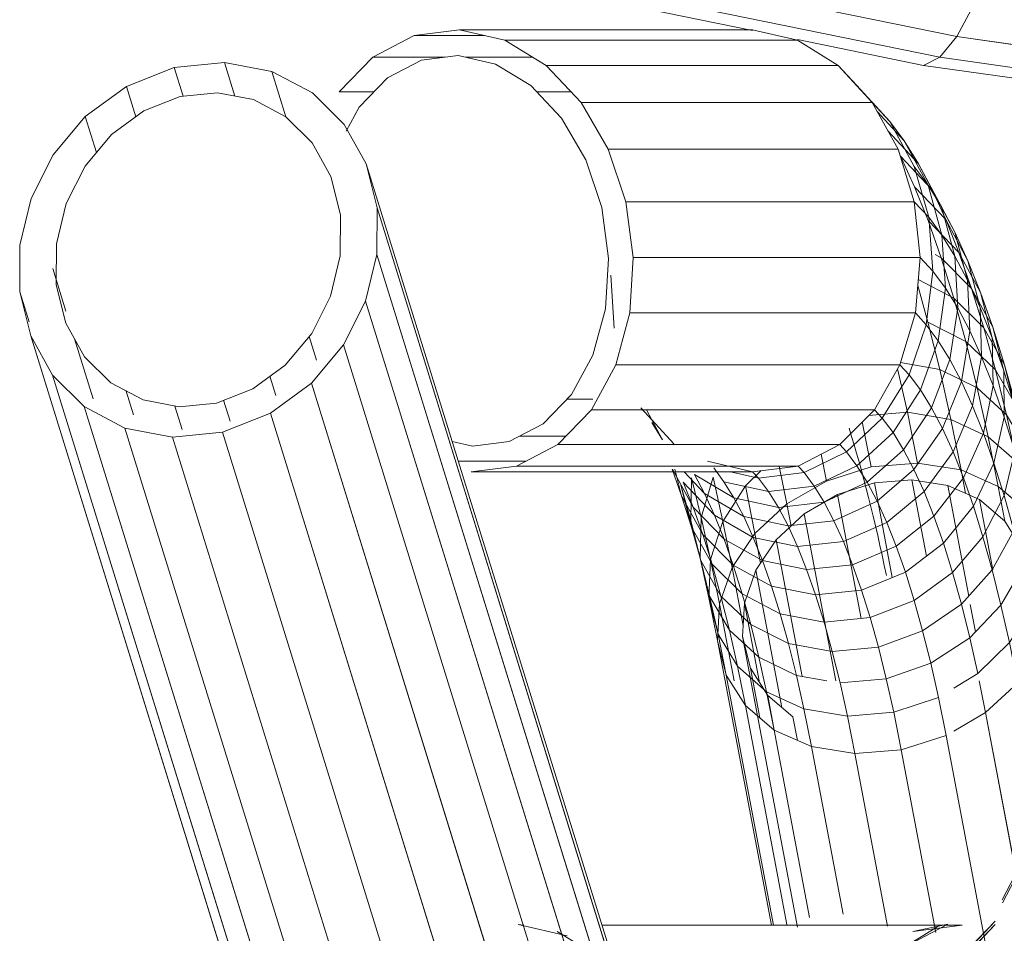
# Model space of a CAD drawing. Header units: millimetres. Extents: x -5903 to 5148, y -923 to 11622.
# Tile 10 of 37: x 3303 to 3365, y 6870 to 6928. Entities that reach past the tile are written whole.
import ezdxf

# ---------------------------------------------------------------- set-up
doc = ezdxf.new("R2010")
doc.units = ezdxf.units.MM
doc.layers.add('G-XREF-____-OTLN', color=7, linetype='Continuous', lineweight=9, true_color=0x007f7f)
doc.layers.add('I-FURN-____-OTLN', color=7, linetype='Continuous', lineweight=9)

# ---------------------------------------------------------------- blocks, each defined once
blk = doc.blocks.new('Gym_Bicycle - BYCYCLE_dwg-951122-Level 1')
at = {"layer": 'G-XREF-____-OTLN'}
for p, q in [((748.901, 499.306), (733.363, 549.472)), ((748.901, 499.306), (733.363, 549.472)), ((745.725, 498.981), (730.19, 549.142)), ((745.725, 498.981), (730.19, 549.142)), ((751.902, 498.733), (736.368, 548.888)), ((736.368, 548.888), (751.902, 498.733)), ((742.704, 497.788), (727.176, 547.926)), ((754.477, 497.37), (738.951, 547.497)), ((740.104, 495.885), (724.587, 545.985)), ((756.487, 495.373), (740.974, 545.46)), ((738.07, 493.462), (722.568, 543.514)), ((738.07, 493.462), (722.568, 543.514)), ((757.862, 492.898), (742.364, 542.936)), ((736.676, 490.694), (721.191, 540.692)), ((735.963, 487.752), (720.497, 537.69)), ((694.027, 534.918), (697.469, 516.727)), ((735.956, 484.797), (720.507, 534.678)), ((696.856, 530.126), (699.024, 532.366)), ((698.547, 531.923), (696.856, 530.126)), ((699.034, 532.162), (696.87, 529.925)), ((697.368, 531.926), (699.97, 518.174)), ((721.812, 532.242), (724.559, 530.56)), ((698.561, 531.722), (696.87, 529.925)), ((699.848, 530.116), (702.644, 531.589)), ((702.644, 531.589), (700.483, 530.263)), ((736.651, 482.001), (721.219, 531.827)), ((700.616, 530.631), (702.803, 519.068)), ((727.02, 530.13), (723.927, 530.847)), ((724.559, 530.56), (724.244, 530.74)), ((698.948, 530.17), (702.072, 530.568)), ((721.732, 530.17), (698.948, 530.17)), ((702.072, 530.568), (699.848, 530.116)), ((703.667, 530.231), (705.733, 519.308)), ((721.732, 530.17), (703.79, 530.17)), ((709.361, 530.304), (712.839, 511.919)), ((710.038, 530.131), (712.658, 516.283)), ((710.878, 530.17), (713.87, 514.353)), ((711.017, 530.17), (714.424, 512.162)), ((727.02, 530.13), (726.669, 530.17)), ((706.48, 529.463), (708.483, 518.873)), ((708.594, 529.676), (710.836, 517.829)), ((694.32, 524.735), (696.397, 528.759)), ((696.415, 528.564), (694.342, 524.548)), ((702.803, 519.068), (699.97, 518.174)), ((702.803, 519.068), (699.97, 518.174)), ((705.733, 519.308), (702.803, 519.068)), ((702.803, 519.068), (703.277, 516.7)), ((705.733, 519.308), (708.483, 518.873)), ((705.733, 519.308), (706.205, 516.951)), ((708.483, 518.873), (710.836, 517.829)), ((708.483, 518.873), (708.959, 516.495)), ((699.97, 518.174), (700.452, 515.763)), ((709.369, 518.48), (709.65, 516.998)), ((709.65, 516.998), (709.369, 518.48)), ((697.469, 516.727), (699.485, 517.893)), ((699.485, 517.893), (697.469, 516.727)), ((710.834, 517.829), (711.248, 515.641)), ((711.248, 515.641), (710.834, 517.829)), ((710.836, 517.829), (712.658, 516.283)), ((710.836, 517.829), (711.321, 515.403)), ((706.205, 516.951), (703.277, 516.7)), ((706.205, 516.951), (703.277, 516.7)), ((708.959, 516.495), (706.205, 516.951)), ((706.205, 516.951), (706.674, 514.848)), ((708.959, 516.495), (706.205, 516.951)), ((709.65, 516.998), (711.248, 515.641)), ((709.65, 516.998), (711.248, 515.641)), ((711.74, 517.062), (712.336, 513.909)), ((712.336, 513.909), (711.74, 517.062)), ((712.839, 511.919), (711.89, 516.934)), ((697.469, 516.727), (695.452, 514.86)), ((697.469, 516.727), (697.874, 514.704)), ((700.452, 515.763), (703.277, 516.7)), ((703.277, 516.7), (700.452, 515.763)), ((703.277, 516.7), (703.75, 514.583)), ((711.321, 515.403), (708.959, 516.495)), ((708.959, 516.495), (709.434, 514.366)), ((710.352, 516.402), (711.995, 507.715)), ((711.995, 507.715), (710.352, 516.402)), ((712.658, 516.283), (713.87, 514.353)), ((712.658, 516.283), (713.157, 513.785)), ((700.452, 515.763), (700.936, 513.593)), ((711.248, 515.641), (712.336, 513.909)), ((711.248, 515.641), (712.336, 513.909)), ((697.965, 514.249), (699.485, 515.175)), ((713.157, 513.785), (711.321, 515.403)), ((711.81, 513.212), (711.321, 515.403)), ((700.936, 513.593), (703.75, 514.583)), ((703.75, 514.583), (700.936, 513.593)), ((703.75, 514.583), (706.674, 514.848)), ((706.674, 514.848), (703.75, 514.583)), ((703.75, 514.583), (704.248, 512.585)), ((706.674, 514.848), (707.169, 512.863)), ((706.947, 514.704), (708.943, 504.157)), ((708.943, 504.157), (706.947, 514.704)), ((709.434, 514.366), (707.501, 514.704)), ((709.434, 514.366), (707.501, 514.704)), ((709.071, 514.43), (710.706, 505.789)), ((710.706, 505.789), (709.071, 514.43)), ((711.796, 514.704), (712.723, 509.806)), ((712.723, 509.806), (711.796, 514.704)), ((714.296, 509.845), (713.377, 514.704)), ((697.965, 514.249), (695.964, 512.295)), ((697.965, 514.249), (698.468, 511.993)), ((711.81, 513.212), (709.434, 514.366)), ((709.434, 514.366), (709.935, 512.358)), ((712.336, 513.909), (712.839, 511.919)), ((714.388, 511.764), (713.157, 513.785)), ((713.667, 511.503), (713.157, 513.785)), ((714.424, 512.162), (713.87, 514.353)), ((714.388, 511.764), (713.87, 514.353)), ((698.468, 511.993), (700.936, 513.593)), ((700.936, 513.593), (698.468, 511.993)), ((700.936, 513.593), (701.447, 511.545)), ((713.667, 511.503), (711.81, 513.212)), ((711.81, 513.212), (712.325, 511.145)), ((701.447, 511.545), (704.248, 512.585)), ((704.248, 512.585), (701.447, 511.545)), ((707.169, 512.863), (704.248, 512.585)), ((707.169, 512.863), (704.248, 512.585)), ((704.248, 512.585), (704.769, 510.712)), ((709.935, 512.358), (707.169, 512.863)), ((707.169, 512.863), (707.687, 511.004)), ((695.964, 512.295), (696.493, 509.929)), ((698.468, 511.993), (696.493, 509.929)), ((698.468, 511.993), (698.999, 509.865)), ((709.935, 512.358), (712.325, 511.145)), ((709.935, 512.358), (710.46, 510.475)), ((712.839, 511.919), (712.723, 509.806)), ((714.296, 509.845), (714.424, 512.162)), ((714.424, 512.162), (714.962, 509.471)), ((698.106, 511.614), (698.434, 509.879)), ((698.434, 509.879), (698.106, 511.614)), ((701.447, 511.545), (698.999, 509.865)), ((701.447, 511.545), (701.981, 509.626)), ((714.923, 509.368), (713.667, 511.503)), ((713.667, 511.503), (714.203, 509.35)), ((714.962, 509.471), (714.388, 511.764)), ((714.923, 509.368), (714.388, 511.764)), ((704.769, 510.712), (701.981, 509.626)), ((704.769, 510.712), (701.981, 509.626)), ((704.769, 510.712), (707.687, 511.004)), ((707.687, 511.004), (704.769, 510.712)), ((705.313, 508.971), (704.769, 510.712)), ((705.343, 510.77), (706.826, 502.932)), ((706.826, 502.932), (705.343, 510.77)), ((708.227, 509.274), (707.687, 511.004)), ((710.46, 510.475), (707.687, 511.004)), ((712.325, 511.145), (714.203, 509.35)), ((712.325, 511.145), (712.865, 509.208)), ((713.494, 507.54), (712.8, 511.21)), ((711.006, 508.724), (710.46, 510.475)), ((712.865, 509.208), (710.46, 510.475)), ((695.101, 507.548), (696.493, 509.929)), ((696.493, 509.929), (697.049, 507.696)), ((698.999, 509.865), (697.049, 507.696)), ((698.999, 509.865), (699.554, 507.87)), ((699.554, 507.87), (701.981, 509.626)), ((701.981, 509.626), (699.554, 507.87)), ((702.539, 507.841), (701.981, 509.626)), ((711.995, 507.715), (712.723, 509.806)), ((713.494, 507.54), (714.296, 509.845)), ((714.856, 507.046), (714.296, 509.845)), ((714.856, 507.046), (714.962, 509.471)), ((715.526, 506.946), (714.962, 509.471)), ((698.534, 509.348), (699.856, 502.362)), ((699.856, 502.362), (698.534, 509.348)), ((705.313, 508.971), (702.539, 507.841)), ((705.313, 508.971), (702.539, 507.841)), ((705.313, 508.971), (708.227, 509.274)), ((705.878, 507.366), (705.313, 508.971)), ((708.788, 507.679), (708.227, 509.274)), ((711.006, 508.724), (708.227, 509.274)), ((713.428, 507.406), (712.865, 509.208)), ((714.766, 507.332), (712.865, 509.208)), ((714.203, 509.35), (715.486, 507.108)), ((714.203, 509.35), (714.766, 507.332)), ((715.526, 506.946), (714.923, 509.368)), ((714.923, 509.368), (715.486, 507.108)), ((703.368, 508.179), (704.5, 502.198)), ((704.5, 502.198), (703.368, 508.179)), ((711.574, 507.11), (711.006, 508.724)), ((711.006, 508.724), (713.428, 507.406)), ((695.687, 505.196), (697.049, 507.696)), ((697.014, 507.696), (697.856, 503.25)), ((697.856, 503.25), (697.014, 507.696)), ((697.049, 507.696), (697.632, 505.604)), ((699.554, 507.87), (697.632, 505.604)), ((700.134, 506.015), (699.554, 507.87)), ((700.134, 506.015), (702.539, 507.841)), ((703.117, 506.196), (702.539, 507.841)), ((705.878, 507.366), (708.788, 507.679)), ((711.574, 507.11), (708.788, 507.679)), ((709.367, 506.225), (708.788, 507.679)), ((710.706, 505.789), (711.995, 507.715)), ((703.117, 506.196), (705.878, 507.366)), ((705.878, 507.366), (706.461, 505.902)), ((711.574, 507.11), (714.011, 505.746)), ((711.574, 507.11), (712.16, 505.638)), ((712.054, 505.387), (711.697, 507.27)), ((713.494, 507.54), (712.054, 505.387)), ((714.011, 505.746), (713.428, 507.406)), ((713.428, 507.406), (715.352, 505.455)), ((713.494, 507.54), (714.076, 504.634)), ((714.856, 507.046), (714.076, 504.634)), ((715.352, 505.455), (714.766, 507.332)), ((714.766, 507.332), (716.077, 504.989)), ((714.856, 507.046), (715.45, 504.383)), ((715.526, 506.946), (715.45, 504.383)), ((715.486, 507.108), (716.077, 504.989)), ((715.486, 507.108), (716.12, 504.563)), ((715.526, 506.946), (716.12, 504.563)), ((701.209, 506.831), (702.122, 502.003)), ((702.122, 502.003), (701.209, 506.831)), ((698.24, 503.658), (700.134, 506.015)), ((700.735, 504.305), (700.134, 506.015)), ((700.735, 504.305), (703.117, 506.196)), ((703.715, 504.696), (703.117, 506.196)), ((703.715, 504.696), (706.461, 505.902)), ((706.461, 505.902), (709.367, 506.225)), ((707.061, 504.584), (706.461, 505.902)), ((710.706, 505.789), (708.943, 504.157)), ((709.963, 504.916), (709.367, 506.225)), ((712.16, 505.638), (709.367, 506.225)), ((715.96, 503.725), (714.011, 505.746)), ((714.615, 504.231), (714.011, 505.746)), ((695.687, 505.196), (696.301, 502.991)), ((696.301, 502.991), (697.632, 505.604)), ((698.24, 503.658), (697.632, 505.604)), ((710.036, 503.521), (712.054, 505.387)), ((712.655, 502.38), (712.054, 505.387)), ((712.764, 504.313), (712.16, 505.638)), ((714.615, 504.231), (712.16, 505.638)), ((715.96, 503.725), (715.352, 505.455)), ((716.692, 503.018), (715.352, 505.455)), ((696.669, 502.418), (696.256, 504.606)), ((696.257, 504.606), (697.856, 503.25)), ((703.715, 504.696), (701.356, 502.745)), ((704.33, 503.344), (703.715, 504.696)), ((704.33, 503.344), (707.061, 504.584)), ((707.061, 504.584), (709.963, 504.916)), ((707.676, 503.415), (707.061, 504.584)), ((710.036, 503.521), (709.771, 504.923)), ((710.575, 503.755), (709.963, 504.916)), ((709.963, 504.916), (712.764, 504.313)), ((714.076, 504.634), (712.655, 502.38)), ((714.076, 504.634), (714.7, 501.835)), ((716.692, 503.018), (716.077, 504.989)), ((716.077, 504.989), (716.742, 502.329)), ((716.742, 502.329), (716.077, 504.989)), ((716.12, 504.563), (716.077, 501.871)), ((716.12, 504.563), (716.742, 502.329)), ((694.847, 503.964), (696.669, 502.418)), ((700.735, 504.305), (698.87, 501.864)), ((700.735, 504.305), (701.356, 502.745)), ((708.943, 504.157), (706.826, 502.932)), ((712.764, 504.313), (715.236, 502.867)), ((712.764, 504.313), (713.382, 503.137)), ((716.588, 502.148), (714.615, 504.231)), ((715.236, 502.867), (714.615, 504.231)), ((716.588, 502.148), (714.615, 504.231)), ((715.45, 504.383), (714.7, 501.835)), ((715.45, 504.383), (716.077, 501.871)), ((698.24, 503.658), (696.942, 500.94)), ((697.856, 503.25), (699.856, 502.362)), ((698.87, 501.864), (698.24, 503.658)), ((704.33, 503.344), (701.996, 501.34)), ((704.33, 503.344), (704.961, 502.146)), ((704.961, 502.146), (707.676, 503.415)), ((710.036, 503.521), (707.535, 502.074)), ((707.676, 503.415), (710.575, 503.755)), ((707.676, 503.415), (708.305, 502.399)), ((710.036, 503.521), (710.515, 501.127)), ((710.575, 503.755), (713.382, 503.137)), ((710.575, 503.755), (711.199, 502.746)), ((716.588, 502.148), (715.96, 503.725)), ((717.261, 501.329), (715.96, 503.725)), ((695.617, 500.194), (696.301, 502.991)), ((696.942, 500.94), (696.301, 502.991)), ((699.022, 501.375), (698.741, 502.857)), ((701.356, 502.745), (699.522, 500.228)), ((701.996, 501.34), (701.356, 502.745)), ((704.5, 502.198), (706.826, 502.932)), ((711.199, 502.746), (708.305, 502.399)), ((711.199, 502.746), (714.015, 502.116)), ((711.199, 502.746), (711.835, 501.891)), ((715.872, 501.658), (713.382, 503.137)), ((713.382, 503.137), (714.015, 502.116)), ((715.872, 501.658), (715.236, 502.867)), ((715.236, 502.867), (716.521, 501.492)), ((717.286, 501.329), (716.692, 503.018)), ((716.692, 503.018), (717.117, 501.334)), ((717.117, 501.334), (716.692, 503.018)), ((696.669, 502.418), (697.299, 499.273)), ((696.669, 502.418), (699.022, 501.375)), ((702.122, 502.003), (699.856, 502.362)), ((704.5, 502.198), (702.122, 502.003)), ((702.651, 500.095), (704.961, 502.146)), ((707.535, 502.074), (704.702, 501.179)), ((704.961, 502.146), (705.606, 501.105)), ((708.305, 502.399), (705.606, 501.105)), ((707.875, 500.377), (707.535, 502.074)), ((707.875, 500.377), (707.535, 502.074)), ((708.305, 502.399), (708.946, 501.539)), ((711.671, 501.419), (712.655, 502.38)), ((714.658, 501.251), (714.015, 502.116)), ((698.87, 501.864), (697.606, 499.05)), ((698.87, 501.864), (699.522, 500.228)), ((699.022, 501.375), (699.66, 498.18)), ((699.022, 501.375), (701.772, 500.939)), ((701.996, 501.34), (700.193, 498.755)), ((702.651, 500.095), (701.996, 501.34)), ((708.946, 501.539), (706.262, 500.224)), ((711.835, 501.891), (708.946, 501.539)), ((709.328, 501.127), (708.946, 501.539)), ((709.328, 501.127), (712.206, 501.492)), ((712.206, 501.492), (711.835, 501.891)), ((713.599, 501.492), (711.835, 501.891)), ((715.05, 500.829), (712.206, 501.492)), ((712.206, 501.492), (730, 501.492)), ((712.206, 501.492), (730, 501.492)), ((727.132, 501.127), (730, 501.492)), ((727.132, 501.127), (730, 501.492)), ((695.462, 500.89), (697.299, 499.273)), ((696.942, 500.94), (696.292, 498.031)), ((697.606, 499.05), (696.942, 500.94)), ((704.702, 501.179), (701.772, 500.939)), ((701.772, 500.939), (702.415, 497.724)), ((705.606, 501.105), (703.321, 499.013)), ((705.27, 498.338), (704.702, 501.179)), ((704.702, 501.179), (705.27, 498.338)), ((705.606, 501.105), (706.262, 500.224)), ((706.688, 499.765), (709.328, 501.127)), ((727.132, 501.127), (709.328, 501.127)), ((727.132, 501.127), (724.528, 499.765)), ((726.563, 500.829), (730.82, 500.829)), ((730.82, 500.829), (726.563, 500.829)), ((696.292, 498.031), (695.617, 500.194)), ((699.522, 500.228), (698.293, 497.326)), ((700.193, 498.755), (699.522, 500.228)), ((702.651, 500.095), (700.881, 497.449)), ((702.651, 500.095), (703.321, 499.013)), ((706.262, 500.224), (704.004, 498.097)), ((706.688, 499.765), (706.262, 500.224)), ((706.688, 499.765), (704.499, 497.562)), ((706.688, 499.765), (724.528, 499.765)), ((717.628, 499.24), (717.186, 499.717)), ((717.186, 499.717), (719.266, 497.445)), ((717.899, 499.467), (718.92, 497.562)), ((717.899, 499.467), (718.576, 498.372)), ((724.528, 499.765), (722.397, 497.562)), ((725.457, 498.458), (727.595, 499.576)), ((727.595, 499.576), (729.922, 499.872)), ((729.922, 499.872), (731.209, 499.574)), ((696.993, 496.038), (697.606, 499.05)), ((697.299, 499.273), (699.66, 498.18)), ((697.299, 499.273), (697.991, 496.171)), ((698.293, 497.326), (697.606, 499.05)), ((703.321, 499.013), (701.583, 496.314)), ((703.321, 499.013), (704.004, 498.097)), ((726.953, 499.24), (724.02, 499.24)), ((724.02, 499.24), (726.953, 499.24)), ((742.704, 497.788), (745.725, 498.981)), ((745.725, 498.981), (742.704, 497.788)), ((745.725, 498.981), (748.901, 499.306)), ((748.901, 499.306), (751.902, 498.733)), ((700.193, 498.755), (699, 495.774)), ((700.193, 498.755), (700.881, 497.449)), ((723.654, 496.594), (725.457, 498.458)), ((745.248, 498.296), (745.659, 496.968)), ((745.659, 496.968), (745.248, 498.296)), ((748.736, 497.333), (748.275, 498.822)), ((748.736, 497.333), (748.275, 498.822)), ((751.902, 498.733), (754.477, 497.37)), ((696.134, 497.88), (697.991, 496.171)), ((696.134, 497.88), (696.842, 495.04)), ((696.993, 496.038), (696.292, 498.031)), ((696.318, 495.106), (696.292, 498.031)), ((699.66, 498.18), (702.415, 497.724)), ((699.66, 498.18), (700.367, 495.017)), ((702.299, 495.353), (704.004, 498.097)), ((704.869, 497.935), (702.415, 497.724)), ((702.415, 497.724), (703.029, 494.975)), ((704.499, 497.562), (704.004, 498.097)), ((740.104, 495.885), (742.704, 497.788)), ((742.704, 497.788), (740.104, 495.885)), ((751.814, 496.384), (751.351, 497.88)), ((751.814, 496.384), (751.351, 497.88)), ((695.559, 497.283), (696.842, 495.04)), ((696.318, 495.106), (695.607, 497.381)), ((697.717, 494.219), (698.293, 497.326)), ((699, 495.774), (698.293, 497.326)), ((700.881, 497.449), (699.724, 494.397)), ((700.881, 497.449), (701.583, 496.314)), ((702.884, 494.721), (704.499, 497.562)), ((704.499, 497.562), (722.397, 497.562)), ((720.858, 494.721), (722.397, 497.562)), ((743.815, 496.24), (746.101, 497.142)), ((746.101, 497.142), (748.466, 497.384)), ((748.466, 497.384), (750.748, 496.949)), ((754.477, 497.37), (756.487, 495.373)), ((722.304, 496.888), (723.938, 496.888)), ((723.938, 496.888), (722.304, 496.888)), ((722.309, 494.111), (723.654, 496.594)), ((742.738, 495.452), (742.36, 496.672)), ((742.36, 496.672), (742.738, 495.452)), ((750.748, 496.949), (752.792, 495.866)), ((755.091, 493.073), (753.915, 496.869)), ((755.091, 493.073), (753.915, 496.869)), ((697.055, 493.008), (696.993, 496.038)), ((697.717, 494.219), (696.993, 496.038)), ((700.367, 495.017), (697.991, 496.171)), ((697.991, 496.171), (698.72, 493.245)), ((698.463, 492.582), (699, 495.774)), ((699.724, 494.397), (699, 495.774)), ((700.465, 493.201), (701.583, 496.314)), ((701.583, 496.314), (702.299, 495.353)), ((738.07, 493.462), (740.104, 495.885)), ((740.104, 495.885), (738.07, 493.462)), ((741.764, 494.739), (743.815, 496.24)), ((752.792, 495.866), (754.459, 494.21)), ((697.055, 493.008), (696.318, 495.106)), ((696.318, 495.106), (697.017, 492.34)), ((702.299, 495.353), (701.219, 492.188)), ((702.884, 494.721), (702.299, 495.353)), ((756.487, 495.373), (757.862, 492.898)), ((697.017, 492.34), (696.273, 494.722)), ((697.584, 492.378), (696.273, 494.722)), ((696.842, 495.04), (698.72, 493.245)), ((696.842, 495.04), (697.584, 492.378)), ((702.844, 494.585), (700.367, 495.017)), ((700.367, 495.017), (701.111, 492.033)), ((702.884, 494.721), (701.909, 491.445)), ((702.884, 494.721), (720.858, 494.721)), ((719.969, 491.445), (720.858, 494.721)), ((720.858, 494.721), (719.969, 491.445)), ((740.087, 492.741), (741.764, 494.739)), ((697.717, 494.219), (697.817, 491.096)), ((697.717, 494.219), (698.463, 492.582)), ((699.724, 494.397), (699.227, 491.13)), ((699.724, 494.397), (700.465, 493.201)), ((721.513, 491.178), (722.309, 494.111)), ((739.776, 494.437), (740.244, 492.927)), ((740.244, 492.927), (739.776, 494.437)), ((754.459, 494.21), (755.635, 492.093)), ((701.111, 492.033), (698.72, 493.245)), ((698.72, 493.245), (699.485, 490.502)), ((736.676, 490.694), (738.07, 493.462)), ((697.055, 493.008), (697.817, 491.096)), ((697.055, 493.008), (697.789, 490.145)), ((700.465, 493.201), (700.008, 489.869)), ((700.465, 493.201), (701.219, 492.188)), ((738.899, 490.382), (740.087, 492.741)), ((757.862, 492.898), (758.558, 490.103)), ((697.789, 490.145), (697.017, 492.34)), ((697.017, 492.34), (698.357, 489.903)), ((698.357, 489.903), (697.584, 492.378)), ((697.584, 492.378), (699.485, 490.502)), ((698.463, 492.582), (699.227, 491.13)), ((698.463, 492.582), (698.602, 489.373)), ((701.219, 492.188), (700.803, 488.801)), ((701.111, 492.033), (701.758, 489.709)), ((701.909, 491.445), (701.219, 492.188)), ((721.179, 489.063), (720.959, 492.413)), ((721.179, 489.063), (720.959, 492.413)), ((756.241, 489.66), (755.635, 492.093)), ((758.558, 490.103), (757.969, 492.001)), ((758.558, 490.103), (757.969, 492.001)), ((701.909, 491.445), (701.604, 487.937)), ((719.969, 491.445), (701.909, 491.445)), ((719.969, 491.445), (719.757, 487.937)), ((719.757, 487.937), (719.969, 491.445)), ((697.817, 491.096), (698.586, 488.142)), ((697.817, 491.096), (698.602, 489.373)), ((699.227, 491.13), (699.406, 487.846)), ((699.227, 491.13), (700.008, 489.869)), ((721.513, 491.178), (721.321, 487.996)), ((756.466, 488.633), (755.633, 491.322)), ((756.466, 488.633), (755.633, 491.322)), ((697.789, 490.145), (698.586, 488.142)), ((697.789, 490.145), (699.159, 487.621)), ((700.281, 487.952), (699.485, 490.502)), ((701.724, 489.323), (699.485, 490.502)), ((735.964, 487.752), (736.676, 490.694)), ((738.28, 487.823), (738.899, 490.382)), ((699.159, 487.621), (698.357, 489.903)), ((700.281, 487.952), (698.357, 489.903)), ((700.008, 489.869), (700.227, 486.518)), ((700.008, 489.869), (700.803, 488.801)), ((756.234, 487.076), (756.241, 489.66)), ((758.55, 487.149), (758.558, 490.103)), ((699.407, 486.339), (698.602, 489.373)), ((699.406, 487.846), (698.602, 489.373)), ((701.604, 487.937), (700.803, 488.801)), ((700.803, 488.801), (701.064, 485.395)), ((698.586, 488.142), (699.407, 486.339)), ((698.586, 488.142), (699.988, 485.54)), ((699.159, 487.621), (699.988, 485.54)), ((699.159, 487.621), (701.108, 485.6)), ((699.406, 487.846), (700.249, 484.74)), ((699.406, 487.846), (700.227, 486.518)), ((700.281, 487.952), (701.108, 485.6)), ((700.281, 487.952), (700.648, 487.752)), ((701.977, 484.411), (701.604, 487.937)), ((701.604, 487.937), (719.757, 487.937)), ((720.224, 484.411), (719.757, 487.937)), ((721.321, 487.996), (721.746, 484.781)), ((735.964, 487.75), (735.956, 484.797)), ((738.273, 485.239), (738.28, 487.823)), ((755.615, 484.518), (756.234, 487.076)), ((757.837, 484.205), (758.55, 487.149)), ((701.109, 483.351), (700.227, 486.518)), ((700.227, 486.518), (701.064, 485.395)), ((699.407, 486.339), (700.249, 484.74)), ((700.841, 483.665), (699.407, 486.339)), ((699.988, 485.54), (700.841, 483.665)), ((699.988, 485.54), (701.962, 483.456)), ((701.977, 484.411), (701.064, 485.395)), ((701.985, 482.175), (701.064, 485.395)), ((701.108, 485.6), (701.962, 483.456)), ((738.273, 485.239), (738.878, 482.806)), ((701.716, 482.004), (700.249, 484.74)), ((700.249, 484.74), (701.109, 483.351)), ((721.746, 484.781), (722.759, 481.752)), ((736.651, 482.001), (735.956, 484.797)), ((754.426, 482.159), (755.615, 484.518)), ((701.977, 484.411), (703.003, 481.076)), ((701.977, 484.411), (720.224, 484.411)), ((721.338, 481.076), (720.224, 484.411)), ((756.443, 481.438), (757.837, 484.205)), ((702.841, 481.525), (700.841, 483.665)), ((701.716, 482.004), (700.841, 483.665)), ((702.61, 480.559), (701.109, 483.351)), ((701.109, 483.351), (701.985, 482.175)), ((702.841, 481.525), (701.962, 483.456)), ((738.878, 482.806), (740.054, 480.689)), ((703.521, 479.337), (701.985, 482.175)), ((752.75, 480.161), (754.426, 482.159)), ((701.716, 482.004), (702.61, 480.559)), ((701.716, 482.004), (703.646, 479.917)), ((722.759, 481.752), (724.29, 479.115)), ((738.026, 479.527), (736.651, 482.001)), ((736.651, 482.001), (738.026, 479.527)), ((754.409, 479.014), (756.443, 481.438)), ((721.338, 481.076), (703.003, 481.076)), ((703.003, 481.076), (704.632, 478.138)), ((703.003, 481.076), (704.632, 478.138)), ((721.338, 481.076), (723.045, 478.138)), ((721.338, 481.076), (723.045, 478.138)), ((754.409, 479.014), (753.703, 481.296)), ((754.409, 479.014), (753.703, 481.296)), ((702.61, 480.559), (703.521, 479.337)), ((704.324, 478.695), (702.61, 480.559)), ((740.054, 480.689), (741.721, 479.033)), ((750.698, 478.659), (752.75, 480.161)), ((737.091, 478.432), (737.91, 479.943)), ((740.037, 477.529), (738.026, 479.527)), ((740.037, 477.529), (738.026, 479.527)), ((705.602, 477.065), (703.521, 479.337)), ((704.632, 478.138), (703.521, 479.337)), ((724.29, 479.115), (726.236, 477.051)), ((741.721, 479.033), (743.766, 477.95)), ((742.611, 476.166), (741.723, 479.033)), ((751.213, 479.036), (751.809, 477.111)), ((751.809, 477.111), (754.409, 479.014)), ((735.288, 476.568), (737.091, 478.432)), ((748.412, 477.757), (750.698, 478.659)), ((701.401, 475.781), (684.151, 478.242)), ((684.151, 478.242), (701.401, 475.781)), ((706.788, 475.786), (704.632, 478.138)), ((723.045, 478.138), (704.632, 478.138)), ((725.263, 475.786), (723.045, 478.138)), ((723.045, 478.138), (725.263, 475.786)), ((743.766, 477.95), (746.048, 477.515)), ((744.953, 477.724), (745.612, 475.594)), ((746.048, 477.515), (748.412, 477.757)), ((748.788, 475.918), (748.224, 477.738)), ((700.37, 475.265), (684.025, 477.597)), ((700.37, 475.265), (684.025, 477.597)), ((706.788, 475.786), (705.602, 477.065)), ((723.681, 477.464), (725.847, 477.464)), ((723.681, 477.464), (725.847, 477.464)), ((726.236, 477.051), (728.464, 475.7)), ((736.154, 477.464), (738.348, 477.464)), ((736.154, 477.464), (738.348, 477.464)), ((738.348, 477.464), (736.217, 475.261)), ((738.348, 477.464), (736.217, 475.261)), ((742.611, 476.166), (740.037, 477.529)), ((748.788, 475.918), (751.809, 477.111)), ((733.15, 475.45), (735.288, 476.568)), ((683.855, 476.16), (699.283, 473.959)), ((701.401, 475.781), (700.37, 475.265)), ((701.401, 475.781), (709.365, 474.154)), ((706.788, 475.786), (709.365, 474.197)), ((706.788, 475.786), (725.263, 475.786)), ((727.883, 474.197), (725.263, 475.786)), ((725.263, 475.786), (727.883, 474.197)), ((742.611, 476.166), (745.612, 475.594)), ((745.612, 475.594), (742.611, 476.166)), ((748.788, 475.918), (745.612, 475.594)), ((700.37, 475.265), (699.283, 473.959)), ((700.37, 475.265), (719.769, 471.302)), ((719.769, 471.302), (700.37, 475.265)), ((730.358, 475.261), (726.128, 475.261)), ((726.128, 475.261), (730.358, 475.261)), ((728.464, 475.7), (730.823, 475.154)), ((730.823, 475.154), (733.15, 475.45)), ((736.217, 475.261), (731.668, 475.261)), ((736.217, 475.261), (733.613, 473.899)), ((699.283, 473.959), (698.214, 471.952)), ((698.214, 471.952), (699.283, 473.959)), ((699.283, 473.959), (718.449, 470.044)), ((699.283, 473.959), (718.449, 470.044)), ((712.21, 473.534), (709.365, 474.197)), ((727.883, 474.197), (709.365, 474.197)), ((727.883, 474.197), (709.365, 474.197)), ((730.745, 473.534), (727.883, 474.197)), ((730.745, 473.534), (727.883, 474.197)), ((712.21, 473.573), (721.006, 471.776)), ((721.006, 471.776), (712.21, 473.573)), ((712.21, 473.534), (730.745, 473.534)), ((729.168, 473.899), (733.613, 473.899)), ((733.613, 473.899), (730.745, 473.534))]:
    blk.add_line(p, q, dxfattribs=at)
at = {"layer": 'G-XREF-____-OTLN', "flags": 128}
for points in [[(742.704, 497.788), (727.176, 547.926), (726.642, 549.469), (726.095, 550.881), (725.535, 552.171), (724.961, 553.333), (724.376, 554.367), (723.781, 555.267), (723.178, 556.033), (722.567, 556.663), (721.952, 557.154), (721.333, 557.506), (720.711, 557.718), (720.126, 557.784), (692.187, 557.784), (689.55, 557.248), (686.872, 555.606), (684.238, 552.883), (681.669, 549.103)], [(754.477, 497.37), (738.951, 547.497), (738.423, 549.022), (737.883, 550.418), (737.329, 551.692), (736.762, 552.842), (736.184, 553.863), (735.596, 554.753), (735, 555.51), (734.397, 556.132), (733.788, 556.618), (733.176, 556.966), (732.562, 557.175), (731.982, 557.24), (727.049, 557.24)], [(740.104, 495.885), (724.587, 545.985), (724.076, 547.461), (723.553, 548.813), (723.016, 550.048), (722.467, 551.161), (721.907, 552.15), (721.338, 553.012), (720.76, 553.745), (720.176, 554.348), (719.587, 554.818), (718.994, 555.155), (718.399, 555.358), (717.833, 555.422), (689.913, 555.422), (687.312, 554.893), (684.681, 553.28), (682.094, 550.605), (679.571, 546.892), (677.133, 542.171), (674.893, 536.703), (673.583, 534.06)], [(756.487, 495.373), (740.974, 545.46), (740.471, 546.912), (739.956, 548.244), (739.428, 549.46), (738.887, 550.556), (738.335, 551.529), (737.775, 552.379), (737.206, 553.101), (736.631, 553.694)], [(757.862, 492.898), (742.364, 542.936), (741.892, 544.299), (741.408, 545.551), (740.911, 546.694), (740.403, 547.725), (739.884, 548.64), (739.357, 549.439), (738.822, 550.118), (738.281, 550.676), (737.736, 551.111), (737.187, 551.423), (736.637, 551.61), (736.104, 551.671), (733.601, 551.671)], [(687.38, 548.972), (715.25, 548.972), (715.761, 548.914), (716.283, 548.736), (716.803, 548.44), (717.32, 548.028), (717.833, 547.499), (718.34, 546.855), (718.84, 546.098), (719.332, 545.23), (719.813, 544.253), (720.285, 543.17), (720.744, 541.983), (721.191, 540.692), (736.676, 490.694)], [(735.963, 487.752), (720.497, 537.69), (720.086, 538.875), (719.663, 539.968), (719.23, 540.966), (718.786, 541.865), (718.333, 542.664), (717.873, 543.361), (717.406, 543.954), (716.934, 544.441), (716.458, 544.821), (715.979, 545.093), (715.499, 545.256), (715.019, 545.311), (687.178, 545.311), (684.731, 544.813)], [(735.956, 484.797), (720.507, 534.678), (720.133, 535.758), (719.747, 536.756), (719.351, 537.667), (718.945, 538.488), (718.532, 539.218), (718.112, 539.855), (717.685, 540.396), (717.254, 540.841), (716.819, 541.188), (716.382, 541.437), (715.943, 541.586), (715.494, 541.637), (687.682, 541.637)], [(695.687, 505.196), (696.301, 502.991), (696.942, 500.94), (697.606, 499.05), (698.293, 497.326), (699, 495.774), (699.724, 494.397), (700.465, 493.201), (701.219, 492.188), (701.909, 491.445), (701.604, 487.937), (700.803, 488.801), (700.008, 489.869), (699.227, 491.13), (698.463, 492.582), (697.717, 494.219), (696.993, 496.038), (696.292, 498.031), (695.617, 500.194)], [(719.969, 491.445), (701.909, 491.445), (702.884, 494.721), (702.299, 495.353), (701.583, 496.314), (700.881, 497.449), (700.193, 498.755), (699.522, 500.228), (698.87, 501.864), (698.24, 503.658), (697.632, 505.604), (697.049, 507.696), (696.493, 509.929), (695.965, 512.295), (695.451, 514.86), (691.657, 534.918)], [(694.027, 534.918), (697.469, 516.727), (697.874, 514.704)], [(697.965, 514.249), (698.468, 511.993), (698.999, 509.865), (699.554, 507.87), (700.134, 506.015), (700.735, 504.305), (701.356, 502.745), (701.996, 501.34), (702.651, 500.095), (703.321, 499.013), (704.004, 498.097), (704.499, 497.562), (706.688, 499.765), (706.262, 500.224), (705.606, 501.105), (704.961, 502.146), (704.33, 503.344), (703.715, 504.696), (703.117, 506.196), (702.539, 507.841), (701.981, 509.626), (701.447, 511.545), (700.936, 513.593), (700.452, 515.763), (699.97, 518.174), (697.368, 531.926)], [(721.219, 531.827), (736.651, 482.001), (735.956, 484.797), (735.964, 487.75)], [(700.616, 530.631), (702.803, 519.068), (703.277, 516.7), (703.75, 514.583), (704.248, 512.585), (704.769, 510.712), (705.313, 508.971), (705.878, 507.366), (706.461, 505.902), (707.061, 504.584), (707.676, 503.415), (708.305, 502.399), (708.946, 501.539), (709.328, 501.127), (706.688, 499.765), (724.528, 499.765), (727.132, 501.127), (709.328, 501.127), (712.206, 501.492), (711.835, 501.892), (711.199, 502.746), (710.575, 503.755), (709.963, 504.916), (709.367, 506.225)], [(688.843, 530.486), (693.081, 508.085), (693.658, 505.204), (694.275, 502.438), (694.926, 499.827), (695.607, 497.381), (696.318, 495.106), (697.055, 493.008), (697.817, 491.096), (698.602, 489.373), (699.406, 487.846), (700.227, 486.519), (701.064, 485.395), (701.977, 484.411), (703.003, 481.076), (721.338, 481.076)], [(709.367, 506.225), (708.788, 507.679), (708.227, 509.274), (707.687, 511.004), (707.169, 512.863), (706.674, 514.848), (706.205, 516.951), (705.733, 519.308), (703.667, 530.231)], [(716.588, 502.148), (715.96, 503.725), (715.352, 505.455), (714.766, 507.332), (714.203, 509.35), (713.667, 511.503), (713.157, 513.785), (712.658, 516.283), (710.038, 530.131)], [(717.286, 501.329), (716.692, 503.018), (716.077, 504.989), (715.486, 507.108), (714.923, 509.368), (714.388, 511.764), (713.87, 514.353), (710.878, 530.17)], [(716.742, 502.329), (716.12, 504.563), (715.526, 506.946), (714.962, 509.471), (714.424, 512.162), (711.017, 530.17)], [(706.48, 529.463), (708.484, 518.873), (708.959, 516.495), (709.434, 514.366), (709.935, 512.358), (710.46, 510.475), (711.006, 508.724), (711.574, 507.11), (712.16, 505.638), (712.764, 504.313), (713.382, 503.137), (714.015, 502.116), (714.659, 501.251)], [(708.594, 529.676), (710.836, 517.829), (711.321, 515.403), (711.81, 513.212), (712.325, 511.145), (712.865, 509.208), (713.428, 507.406), (714.011, 505.746), (714.615, 504.231), (715.236, 502.867), (715.872, 501.658)], [(712.658, 516.283), (710.836, 517.829), (708.484, 518.873), (705.733, 519.308), (702.803, 519.068)], [(697.469, 516.727), (695.451, 514.86), (694.011, 512.707), (693.209, 510.403), (693.081, 508.085), (693.635, 505.895), (694.847, 503.964), (696.669, 502.418), (699.022, 501.375), (701.772, 500.939), (704.702, 501.179), (707.535, 502.074), (710.036, 503.521), (712.054, 505.387), (713.494, 507.54), (714.296, 509.845), (714.424, 512.162), (713.87, 514.353), (712.658, 516.283)], [(711.671, 501.419), (712.655, 502.38), (714.076, 504.634), (714.856, 507.046), (714.962, 509.471), (714.388, 511.764), (713.157, 513.785), (711.321, 515.403), (708.959, 516.495)], [(699.485, 515.175), (697.965, 514.249), (695.965, 512.295), (694.544, 510.041), (693.764, 507.629), (693.658, 505.204), (694.232, 502.911), (695.462, 500.89), (697.299, 499.272), (699.661, 498.18), (702.415, 497.724), (704.869, 497.935)], [(713.377, 514.704), (714.296, 509.845), (714.856, 507.046), (715.45, 504.383), (716.077, 501.871)], [(712.336, 513.909), (712.839, 511.919), (712.723, 509.806), (711.995, 507.715), (710.706, 505.789), (708.943, 504.157), (706.826, 502.932), (704.5, 502.198), (702.122, 502.003), (699.856, 502.362), (697.856, 503.25), (696.257, 504.606), (695.169, 506.338), (694.666, 508.328), (694.782, 510.441)], [(714.7, 501.835), (715.45, 504.383), (715.526, 506.946), (714.923, 509.368), (713.667, 511.503), (711.81, 513.212), (709.434, 514.366)], [(716.077, 501.871), (716.12, 504.563), (715.486, 507.108), (714.203, 509.35), (712.325, 511.145), (709.935, 512.358), (707.169, 512.863)], [(698.468, 511.993), (696.493, 509.929), (695.101, 507.548), (694.351, 505), (694.275, 502.438), (694.878, 500.015), (696.134, 497.88), (697.991, 496.171), (700.367, 495.017), (702.844, 494.585)], [(701.447, 511.545), (698.999, 509.865), (697.049, 507.696)], [(704.632, 478.138), (703.521, 479.337), (702.61, 480.559), (701.716, 482.004), (700.841, 483.665), (699.988, 485.54), (699.159, 487.621), (698.357, 489.903), (697.584, 492.378), (696.842, 495.04), (696.134, 497.88), (695.462, 500.89), (694.847, 503.964), (693.481, 511.185)], [(712.865, 509.208), (710.46, 510.475), (707.687, 511.004)], [(712.8, 511.21), (713.494, 507.54), (714.076, 504.634), (714.7, 501.835)], [(716.692, 503.018), (715.352, 505.455), (713.428, 507.406), (711.006, 508.724), (708.227, 509.274), (705.313, 508.971)], [(716.077, 504.989), (714.766, 507.332), (712.865, 509.208)], [(693.113, 508.655), (693.635, 505.895), (694.232, 502.911), (694.878, 500.015), (695.559, 497.283), (696.273, 494.722), (697.017, 492.34), (697.788, 490.145), (698.586, 488.142), (699.407, 486.339), (700.249, 484.74), (701.109, 483.351), (701.985, 482.175)], [(697.049, 507.696), (695.687, 505.196), (694.969, 502.519), (694.926, 499.827), (695.559, 497.283), (696.842, 495.04), (698.72, 493.245), (701.111, 492.033)], [(699.554, 507.87), (697.632, 505.604), (696.301, 502.991), (695.617, 500.194), (695.607, 497.381), (696.273, 494.722), (697.584, 492.378), (699.485, 490.502), (701.724, 489.323)], [(702.539, 507.841), (700.134, 506.015), (698.24, 503.658), (696.942, 500.94), (696.292, 498.031), (696.318, 495.106), (697.017, 492.34), (698.357, 489.903), (700.281, 487.952), (700.648, 487.752)], [(717.261, 501.329), (715.96, 503.725), (714.011, 505.746), (711.574, 507.11), (708.788, 507.679), (705.878, 507.366)], [(705.878, 507.366), (703.117, 506.196), (700.735, 504.305), (698.87, 501.864), (697.606, 499.05), (696.993, 496.038), (697.055, 493.008), (697.788, 490.145), (699.159, 487.621), (701.108, 485.6)], [(711.697, 507.27), (712.054, 505.387), (712.655, 502.38)], [(714.615, 504.231), (712.16, 505.638), (709.367, 506.225), (706.461, 505.902), (703.715, 504.696), (701.356, 502.745), (699.522, 500.228), (698.293, 497.326), (697.717, 494.219), (697.817, 491.096), (698.586, 488.142), (699.988, 485.54), (701.962, 483.456)], [(702.841, 481.525), (701.962, 483.456), (701.108, 485.6), (700.281, 487.952), (699.485, 490.502), (698.72, 493.245), (697.991, 496.171), (697.299, 499.272), (696.669, 502.418), (696.256, 504.606)], [(716.521, 501.492), (715.236, 502.867), (712.764, 504.313), (709.963, 504.916), (707.061, 504.584), (704.33, 503.344), (701.996, 501.34), (700.193, 498.755), (699, 495.774), (698.463, 492.582), (698.602, 489.373), (699.407, 486.339), (700.841, 483.665), (702.841, 481.525)], [(709.771, 504.923), (710.036, 503.521), (710.515, 501.127)], [(715.872, 501.658), (713.382, 503.137), (710.575, 503.755), (707.676, 503.415), (704.961, 502.146), (702.651, 500.095), (700.881, 497.449), (699.724, 494.397), (699.227, 491.13), (699.406, 487.846)], [(701.758, 489.709), (701.111, 492.033), (700.367, 495.017), (699.661, 498.18), (699.022, 501.375), (698.741, 502.857)], [(714.015, 502.116), (711.199, 502.746), (708.305, 502.399), (705.606, 501.105), (703.321, 499.013)], [(708.946, 501.539), (706.262, 500.224), (704.004, 498.097), (702.299, 495.353), (701.219, 492.188), (700.803, 488.801), (701.064, 485.395)], [(713.599, 501.492), (711.835, 501.892), (708.946, 501.539)], [(703.029, 494.975), (702.415, 497.724), (701.772, 500.939)], [(724.528, 499.765), (722.397, 497.562), (720.858, 494.721)], [(731.209, 499.574), (729.922, 499.872), (727.595, 499.576), (725.457, 498.458), (723.654, 496.594), (722.309, 494.111), (721.513, 491.178), (721.321, 487.996), (721.746, 484.781), (722.759, 481.752), (724.29, 479.115), (726.236, 477.051), (728.465, 475.7), (730.823, 475.154), (733.15, 475.45), (735.288, 476.568), (737.091, 478.432), (737.91, 479.943)], [(703.321, 499.013), (701.583, 496.314), (700.465, 493.201), (700.008, 489.869), (700.227, 486.519), (701.109, 483.351), (702.61, 480.559), (704.324, 478.695)], [(751.902, 498.733), (748.901, 499.306), (745.725, 498.981)], [(756.487, 495.373), (754.477, 497.37), (751.902, 498.733)], [(722.397, 497.562), (704.499, 497.562), (702.884, 494.721), (720.858, 494.721)], [(758.55, 487.149), (758.558, 490.103), (757.862, 492.898), (756.487, 495.373)], [(735.964, 487.752), (736.676, 490.694), (738.07, 493.462)], [(699.406, 487.846), (700.249, 484.74), (701.716, 482.004), (703.646, 479.917)], [(721.338, 481.076), (720.224, 484.411), (701.977, 484.411), (701.604, 487.937), (719.757, 487.937), (720.224, 484.411)], [(758.55, 487.149), (757.837, 484.205), (756.443, 481.438)], [(701.064, 485.395), (701.985, 482.175), (703.521, 479.337), (704.619, 478.138)], [(751.809, 477.111), (754.409, 479.014), (756.443, 481.438)], [(740.037, 477.529), (742.611, 476.166), (741.723, 479.033)], [(748.224, 477.738), (748.788, 475.918), (751.809, 477.111), (751.213, 479.036)], [(723.045, 478.138), (704.632, 478.138), (706.788, 475.786)], [(748.788, 475.918), (745.612, 475.594), (744.953, 477.724)], [(700.37, 475.265), (699.283, 473.959), (683.855, 476.16)], [(709.365, 474.154), (701.401, 475.781), (700.37, 475.265)], [(725.263, 475.786), (706.788, 475.786), (709.365, 474.197), (712.209, 473.534)], [(731.668, 475.261), (736.217, 475.261), (733.613, 473.899), (729.169, 473.899)], [(712.209, 473.534), (730.745, 473.534), (733.613, 473.899)]]:
    blk.add_lwpolyline(points, dxfattribs=at)
blk.add_lwpolyline([(743.766, 477.95), (741.721, 479.033), (740.054, 480.689), (738.878, 482.806), (738.273, 485.239), (738.28, 487.823), (738.899, 490.382), (740.087, 492.741), (741.764, 494.739), (743.815, 496.24), (746.101, 497.142), (748.466, 497.384), (750.748, 496.949), (752.792, 495.866), (754.459, 494.21), (755.635, 492.093), (756.241, 489.66), (756.234, 487.076), (755.615, 484.518), (754.426, 482.159), (752.75, 480.161), (750.698, 478.659), (748.412, 477.757), (746.048, 477.515)], close=True, dxfattribs=at)
at = {"layer": 'G-XREF-____-OTLN'}
blk.add_ellipse((714.911, 554.199), major_axis=(0, 68.061), ratio=0.22325, start_param=2.315798, end_param=2.523209, dxfattribs=at)
blk = doc.blocks.new('Gym_Bicycle - Gym_Bicycle-951134-Level 1')
blk.add_blockref('Gym_Bicycle - BYCYCLE_dwg-951122-Level 1', (-349.118, -253.515))

msp = doc.modelspace()

# ---------------------------------------------------------------- block references
at = {"layer": 'I-FURN-____-OTLN', "rotation": 180}
msp.add_blockref('Gym_Bicycle - Gym_Bicycle-951134-Level 1', (3712.597, 7146.944), dxfattribs=at)

doc.saveas('drawing.dxf')
